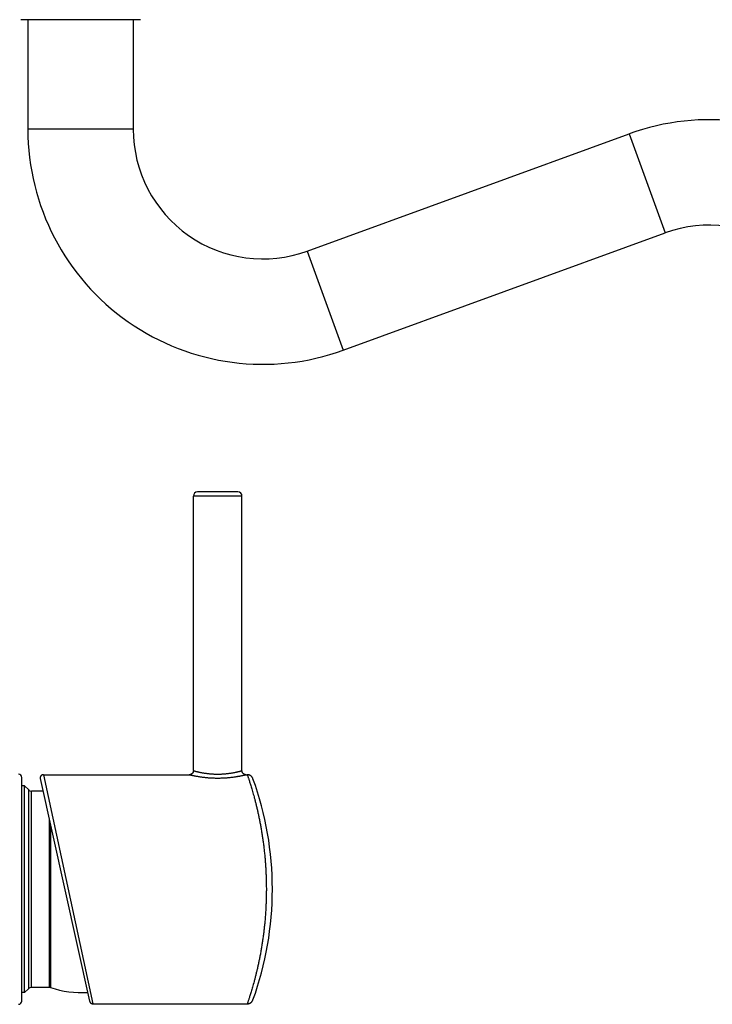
# Model space of a CAD drawing. Header units: millimetres. Extents: x 198 to 322, y 60 to 268.
# Tile 83 of 110: x 284 to 301, y 173 to 197. Entities that reach past the tile are written whole.
import ezdxf

# ---------------------------------------------------------------- set-up
doc = ezdxf.new("R2010")
doc.units = ezdxf.units.MM
doc.header["$LTSCALE"] = 30.734
doc.layers.get('0').update_dxf_attribs({"linetype": 'CONTINUOUS'})

msp = doc.modelspace()

# ---------------------------------------------------------------- linework, layer by layer
at = {"color": 7, "linetype": 'Continuous'}
for p, q in [((286.974, 197.317), (284.022, 197.317)), ((284.198, 197.317), (284.198, 194.617)), ((286.798, 197.317), (286.798, 194.617)), ((291.092, 191.61), (299.033, 194.501)), ((291.982, 189.167), (299.922, 192.057)), ((288.282, 178.793), (288.282, 185.568)), ((289.382, 185.668), (288.382, 185.668)), ((289.482, 178.793), (289.482, 185.568)), ((284.048, 173.11), (284.048, 178.625)), ((284.504, 178.596), (285.721, 173.106)), ((284.581, 178.693), (288.182, 178.693)), ((289.582, 178.693), (289.612, 178.693)), ((284.118, 178.417), (284.048, 178.417)), ((284.218, 178.317), (284.118, 178.417)), ((284.118, 173.317), (284.118, 178.417)), ((284.572, 178.287), (284.289, 178.287)), ((284.218, 173.418), (284.118, 173.317)), ((284.728, 173.447), (284.289, 173.447)), ((284.118, 173.317), (284.048, 173.317))]:
    msp.add_line(p, q, dxfattribs=at)
at = {"color": 9, "linetype": 'Continuous'}
for p, q in [((286.798, 194.617), (284.198, 194.617)), ((299.033, 194.501), (299.922, 192.057)), ((291.092, 191.61), (291.982, 189.167)), ((289.482, 185.568), (288.282, 185.568)), ((284.582, 178.693), (285.799, 173.043)), ((284.218, 173.418), (284.218, 178.317)), ((284.289, 173.447), (284.289, 178.287)), ((284.728, 173.447), (284.728, 177.585)), ((284.759, 177.445), (284.759, 173.443))]:
    msp.add_line(p, q, dxfattribs=at)
at = {"color": 7, "linetype": 'Continuous'}
for points in [[(288.282, 178.793), (288.282, 178.792), (288.282, 178.788), (288.282, 178.785), (288.282, 178.781), (288.281, 178.778), (288.281, 178.774), (288.28, 178.771), (288.279, 178.767), (288.278, 178.764), (288.277, 178.761), (288.276, 178.757), (288.274, 178.754), (288.273, 178.751), (288.271, 178.748), (288.27, 178.745), (288.268, 178.742), (288.266, 178.739), (288.264, 178.736), (288.262, 178.733), (288.26, 178.73), (288.258, 178.727), (288.255, 178.725), (288.253, 178.722), (288.25, 178.72), (288.248, 178.717), (288.245, 178.715), (288.242, 178.713), (288.239, 178.711), (288.237, 178.709), (288.234, 178.707), (288.231, 178.705), (288.227, 178.704), (288.224, 178.702), (288.221, 178.701), (288.218, 178.699), (288.214, 178.698), (288.211, 178.697), (288.208, 178.696), (288.204, 178.695), (288.201, 178.695), (288.197, 178.694), (288.194, 178.694), (288.19, 178.693), (288.187, 178.693), (288.183, 178.693), (288.182, 178.693)], [(289.582, 178.693), (289.581, 178.693), (289.578, 178.693), (289.574, 178.693), (289.571, 178.694), (289.567, 178.694), (289.564, 178.695), (289.56, 178.695), (289.557, 178.696), (289.553, 178.697), (289.55, 178.698), (289.547, 178.699), (289.544, 178.701), (289.54, 178.702), (289.537, 178.704), (289.534, 178.705), (289.531, 178.707), (289.528, 178.709), (289.525, 178.711), (289.522, 178.713), (289.519, 178.715), (289.517, 178.717), (289.514, 178.72), (289.512, 178.722), (289.509, 178.725), (289.507, 178.727), (289.505, 178.73), (289.502, 178.733), (289.5, 178.736), (289.498, 178.739), (289.497, 178.742), (289.495, 178.745), (289.493, 178.748), (289.492, 178.751), (289.49, 178.754), (289.489, 178.757), (289.488, 178.761), (289.487, 178.764), (289.486, 178.767), (289.485, 178.771), (289.484, 178.774), (289.483, 178.778), (289.483, 178.781), (289.483, 178.785), (289.482, 178.788), (289.482, 178.792), (289.482, 178.793)], [(284.581, 178.693), (284.579, 178.693), (284.576, 178.693), (284.573, 178.692), (284.57, 178.692), (284.567, 178.692), (284.564, 178.691), (284.561, 178.69), (284.559, 178.689), (284.556, 178.689), (284.553, 178.688), (284.55, 178.686), (284.548, 178.685), (284.545, 178.684), (284.543, 178.683), (284.54, 178.681), (284.538, 178.68), (284.535, 178.678), (284.533, 178.676), (284.531, 178.674), (284.528, 178.672), (284.526, 178.67), (284.524, 178.668), (284.522, 178.666), (284.52, 178.664), (284.519, 178.662), (284.517, 178.659), (284.515, 178.657), (284.514, 178.654), (284.512, 178.652), (284.511, 178.649), (284.509, 178.647), (284.508, 178.644), (284.507, 178.641), (284.506, 178.639), (284.505, 178.636), (284.505, 178.633), (284.504, 178.63), (284.503, 178.627), (284.503, 178.625), (284.502, 178.622), (284.502, 178.619), (284.502, 178.616), (284.502, 178.613), (284.502, 178.61), (284.502, 178.607), (284.502, 178.604), (284.503, 178.601), (284.503, 178.599), (284.504, 178.596)], [(289.753, 178.594), (289.752, 178.598), (289.75, 178.603), (289.748, 178.607), (289.746, 178.611), (289.744, 178.615), (289.741, 178.62), (289.739, 178.624), (289.736, 178.628), (289.734, 178.632), (289.731, 178.635), (289.728, 178.639), (289.725, 178.643), (289.721, 178.646), (289.718, 178.65), (289.715, 178.653), (289.711, 178.656), (289.707, 178.659), (289.704, 178.662), (289.7, 178.665), (289.696, 178.668), (289.692, 178.67), (289.688, 178.673), (289.684, 178.675), (289.679, 178.677), (289.675, 178.679), (289.671, 178.681), (289.666, 178.683), (289.662, 178.685), (289.657, 178.686), (289.653, 178.687), (289.648, 178.689), (289.644, 178.69), (289.639, 178.691), (289.634, 178.691), (289.629, 178.692), (289.625, 178.692), (289.62, 178.693), (289.615, 178.693), (289.612, 178.693)], [(285.721, 173.106), (285.722, 173.103), (285.722, 173.1), (285.723, 173.097), (285.724, 173.095), (285.725, 173.092), (285.727, 173.089)], [(285.722, 173.103), (285.722, 173.1), (285.723, 173.097), (285.724, 173.095), (285.725, 173.092), (285.727, 173.089), (285.728, 173.087), (285.729, 173.084), (285.731, 173.081), (285.732, 173.079), (285.734, 173.077), (285.736, 173.074), (285.737, 173.072), (285.739, 173.07), (285.741, 173.068), (285.743, 173.066), (285.745, 173.064), (285.748, 173.062), (285.75, 173.06), (285.752, 173.058), (285.755, 173.056), (285.757, 173.055), (285.76, 173.053), (285.762, 173.052), (285.765, 173.051), (285.767, 173.05), (285.77, 173.048), (285.773, 173.047), (285.776, 173.046), (285.778, 173.046), (285.781, 173.045), (285.784, 173.044)], [(285.728, 173.087), (285.729, 173.084), (285.731, 173.081), (285.732, 173.079), (285.734, 173.077), (285.736, 173.074), (285.737, 173.072), (285.739, 173.07), (285.741, 173.068), (285.743, 173.066), (285.745, 173.064), (285.748, 173.062), (285.75, 173.06), (285.752, 173.058), (285.755, 173.056), (285.757, 173.055)], [(285.784, 173.044), (285.787, 173.044), (285.79, 173.044), (285.793, 173.043), (285.796, 173.043), (285.799, 173.043), (289.612, 173.043)], [(289.612, 173.043), (289.615, 173.043), (289.62, 173.043), (289.625, 173.043), (289.63, 173.044), (289.634, 173.045), (289.639, 173.045), (289.644, 173.046), (289.648, 173.047), (289.653, 173.049), (289.657, 173.05), (289.662, 173.051), (289.666, 173.053), (289.671, 173.055), (289.675, 173.057), (289.68, 173.059), (289.684, 173.061), (289.688, 173.063), (289.692, 173.066), (289.696, 173.068), (289.7, 173.071), (289.704, 173.074), (289.707, 173.077), (289.711, 173.08), (289.715, 173.083), (289.718, 173.086), (289.721, 173.09), (289.725, 173.093), (289.728, 173.097), (289.731, 173.101), (289.734, 173.105), (289.736, 173.108), (289.739, 173.112), (289.741, 173.116), (289.744, 173.121), (289.746, 173.125), (289.748, 173.129), (289.75, 173.133), (289.752, 173.138), (289.753, 173.142)]]:
    msp.add_lwpolyline(points, dxfattribs=at)
for centre, radius, start, end in [((301.016, 189.05), 5.8, 0, 110), ((289.998, 194.617), 5.8, 180, 290), ((289.998, 194.617), 3.2, 180, 290), ((301.016, 189.05), 3.2, 0, 110), ((288.382, 185.568), 0.1, 90, 180), ((289.382, 185.568), 0.1, 0, 90), ((283.968, 178.625), 0.08, 0, 88), ((282.232, 175.868), 8, 340.0766, 19.9234), ((284.289, 178.387), 0.1, 225, 270), ((284.289, 173.347), 0.1, 90, 135), ((284.728, 173.347), 0.1, 71.979, 90), ((285.548, 175.867), 2.55, 251.979, 272.8219), ((283.968, 173.11), 0.08, 272, 0)]:
    msp.add_arc(centre, radius, start, end, dxfattribs=at)
at = {"color": 9, "linetype": 'Continuous'}
for points, knots in [([(288.282, 178.793), (288.283, 178.793), (288.284, 178.792), (288.288, 178.791), (288.293, 178.79), (288.301, 178.788), (288.312, 178.785), (288.324, 178.782), (288.339, 178.778), (288.356, 178.774), (288.375, 178.769), (288.397, 178.764), (288.42, 178.759), (288.445, 178.753), (288.472, 178.748), (288.501, 178.743), (288.531, 178.737), (288.563, 178.732), (288.596, 178.728), (288.629, 178.723), (288.664, 178.719), (288.699, 178.716), (288.735, 178.713), (288.772, 178.711), (288.808, 178.709), (288.845, 178.708), (288.882, 178.708), (288.919, 178.708), (288.956, 178.709), (288.993, 178.711), (289.029, 178.713), (289.065, 178.716), (289.1, 178.719), (289.135, 178.723), (289.169, 178.728), (289.202, 178.732), (289.233, 178.737), (289.263, 178.743), (289.292, 178.748), (289.319, 178.753), (289.344, 178.759), (289.368, 178.764), (289.389, 178.769), (289.408, 178.774), (289.425, 178.778), (289.44, 178.782), (289.453, 178.785), (289.463, 178.788), (289.471, 178.79), (289.477, 178.791), (289.48, 178.792), (289.482, 178.793), (289.482, 178.793)], [0, 0, 0, 0, 0.001181, 0.00474, 0.010682, 0.019004, 0.029691, 0.042722, 0.058065, 0.075677, 0.095491, 0.117427, 0.141391, 0.167264, 0.194909, 0.224178, 0.254911, 0.28694, 0.320089, 0.354192, 0.389098, 0.424655, 0.460724, 0.497187, 0.533936, 0.570865, 0.607882, 0.644899, 0.681829, 0.718577, 0.75504, 0.791108, 0.826665, 0.861571, 0.895674, 0.928823, 0.960851, 0.991585, 1.020853, 1.048498, 1.07437, 1.098334, 1.120271, 1.140084, 1.157696, 1.173039, 1.18607, 1.196757, 1.205078, 1.21102, 1.214579, 1.21576, 1.21576, 1.21576, 1.21576]), ([(288.182, 178.693), (288.183, 178.693), (288.184, 178.693), (288.188, 178.692), (288.194, 178.69), (288.202, 178.688), (288.213, 178.686), (288.226, 178.683), (288.241, 178.68), (288.259, 178.676), (288.279, 178.672), (288.302, 178.668), (288.326, 178.663), (288.353, 178.658), (288.382, 178.653), (288.413, 178.648), (288.446, 178.643), (288.48, 178.638), (288.516, 178.634), (288.553, 178.629), (288.592, 178.625), (288.631, 178.621), (288.672, 178.618), (288.713, 178.616), (288.755, 178.614), (288.797, 178.612), (288.84, 178.611), (288.882, 178.611), (288.925, 178.611), (288.967, 178.612), (289.01, 178.614), (289.051, 178.616), (289.093, 178.618), (289.133, 178.621), (289.173, 178.625), (289.211, 178.629), (289.249, 178.634), (289.284, 178.638), (289.319, 178.643), (289.352, 178.648), (289.382, 178.653), (289.411, 178.658), (289.438, 178.663), (289.463, 178.668), (289.485, 178.672), (289.505, 178.676), (289.523, 178.68), (289.539, 178.683), (289.552, 178.686), (289.563, 178.688), (289.571, 178.69), (289.577, 178.692), (289.58, 178.693), (289.582, 178.693), (289.582, 178.693)], [0, 0, 0, 0, 0.001197, 0.00479, 0.010827, 0.019338, 0.030322, 0.043761, 0.05963, 0.077886, 0.098484, 0.121381, 0.146533, 0.173859, 0.203246, 0.234571, 0.267695, 0.30247, 0.338742, 0.376355, 0.415142, 0.454941, 0.49559, 0.536929, 0.578812, 0.621097, 0.663646, 0.706327, 0.749007, 0.791556, 0.833841, 0.875724, 0.917063, 0.957712, 0.997511, 1.036298, 1.073911, 1.110183, 1.144957, 1.178081, 1.209406, 1.238794, 1.26612, 1.291271, 1.314168, 1.334766, 1.353022, 1.368891, 1.38233, 1.393314, 1.401825, 1.407861, 1.411455, 1.412651, 1.412651, 1.412651, 1.412651]), ([(289.612, 178.693), (289.613, 178.692), (289.614, 178.689), (289.616, 178.682), (289.62, 178.67), (289.626, 178.653), (289.634, 178.631), (289.643, 178.604), (289.653, 178.572), (289.665, 178.536), (289.678, 178.494), (289.693, 178.448), (289.708, 178.396), (289.725, 178.34), (289.743, 178.279), (289.762, 178.214), (289.781, 178.144), (289.801, 178.069), (289.821, 177.991), (289.841, 177.908), (289.861, 177.821), (289.882, 177.731), (289.902, 177.637), (289.921, 177.54), (289.94, 177.441), (289.958, 177.338), (289.975, 177.233), (289.992, 177.127), (290.007, 177.018), (290.021, 176.907), (290.033, 176.795), (290.045, 176.682), (290.055, 176.568), (290.063, 176.452), (290.07, 176.336), (290.075, 176.22), (290.079, 176.103), (290.082, 175.986), (290.083, 175.868), (290.082, 175.751), (290.079, 175.634), (290.076, 175.517), (290.07, 175.4), (290.063, 175.284), (290.055, 175.169), (290.045, 175.054), (290.033, 174.941), (290.021, 174.829), (290.007, 174.719), (289.992, 174.61), (289.975, 174.503), (289.958, 174.398), (289.94, 174.296), (289.921, 174.196), (289.902, 174.099), (289.882, 174.005), (289.862, 173.915), (289.841, 173.828), (289.821, 173.746), (289.801, 173.667), (289.781, 173.592), (289.762, 173.522), (289.743, 173.457), (289.725, 173.396), (289.708, 173.34), (289.693, 173.288), (289.678, 173.242), (289.665, 173.2), (289.653, 173.164), (289.643, 173.132), (289.634, 173.105), (289.626, 173.083), (289.62, 173.066), (289.616, 173.054), (289.614, 173.047), (289.613, 173.044), (289.612, 173.043)], [0, 0, 0, 0, 0.002557, 0.010236, 0.023046, 0.040991, 0.064075, 0.092297, 0.125653, 0.164135, 0.207717, 0.256366, 0.310032, 0.368635, 0.432081, 0.500252, 0.572999, 0.650148, 0.73151, 0.816866, 0.90598, 0.998602, 1.094476, 1.193339, 1.294919, 1.398956, 1.5052, 1.613401, 1.723325, 1.834761, 1.947503, 2.061358, 2.176158, 2.291743, 2.40796, 2.524673, 2.641753, 2.759073, 2.876515, 2.993961, 3.111292, 3.228389, 3.345125, 3.461371, 3.576989, 3.691824, 3.805716, 3.918495, 4.029965, 4.139922, 4.248154, 4.354425, 4.458487, 4.56009, 4.658973, 4.754867, 4.847507, 4.936639, 5.022012, 5.10339, 5.180556, 5.253318, 5.321506, 5.384968, 5.443587, 5.497268, 5.545932, 5.589528, 5.628022, 5.661389, 5.68962, 5.712712, 5.730662, 5.743475, 5.751156, 5.753713, 5.753713, 5.753713, 5.753713])]:
    msp.add_open_spline(points, degree=3, knots=knots, dxfattribs=at)

doc.saveas('drawing.dxf')
